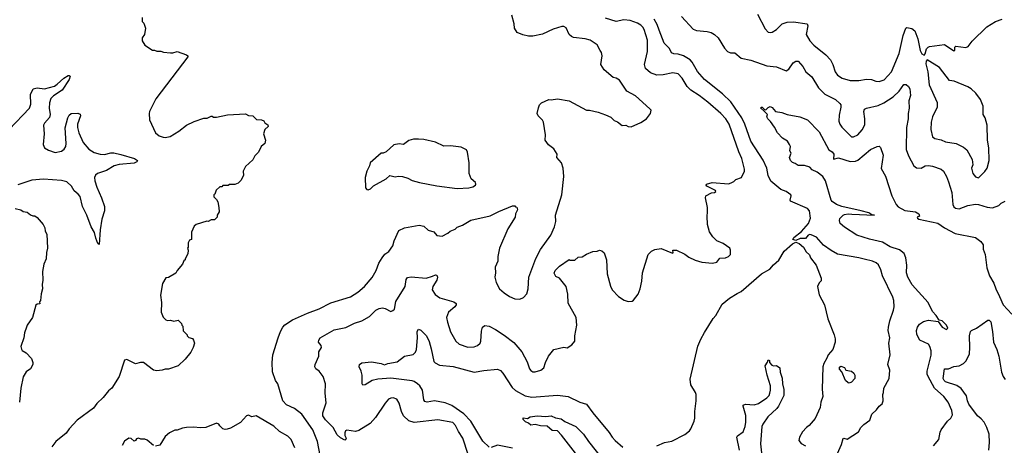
# Model space of a CAD drawing. Extents: x 1863017 to 1989460, y 394564 to 532820.
# Tile 47 of 213: x 1878343 to 1887556, y 466270 to 470253. Entities that reach past the tile are written whole.
import ezdxf

# ---------------------------------------------------------------- set-up
doc = ezdxf.new("R2010")
doc.units = 0

msp = doc.modelspace()

# ---------------------------------------------------------------- linework, layer by layer
at = {"layer": '0CON10XD'}
for points in [[(1879490, 470275), (1879490, 470235), (1879505, 470220), (1879520, 470175), (1879510, 470115), (1879490, 470085), (1879490, 470055), (1879513.6, 470013.6), (1879585, 469967.5), (1879605, 469967.5), (1879625, 469957.5), (1879665, 469957.5), (1879688.3, 469948.3), (1879755, 469943.3), (1879775, 469943.3), (1879815, 469956.7), (1879905, 469923.3), (1879916.7, 469915), (1879916.7, 469905), (1879617.7, 469512.3), (1879558.8, 469395), (1879553.8, 469375), (1879556.7, 469315), (1879613.9, 469193.9), (1879646.4, 469166.4), (1879685, 469153.8), (1879705, 469151.2), (1879749.5, 469160.5), (1879830.5, 469209.5), (1879903.3, 469265), (1879975, 469301.2), (1880065, 469332.5), (1880097, 469333), (1880135, 469350), (1880145, 469350), (1880155, 469340), (1880185, 469340), (1880287, 469363), (1880455, 469372.5), (1880485, 469357.5), (1880525, 469352.5), (1880558.3, 469318.3), (1880605, 469316.2), (1880626.1, 469306.1), (1880637, 469287), (1880665, 469270), (1880667.5, 469255), (1880637.5, 469225), (1880623.6, 469186.4), (1880642.5, 469125), (1880637, 469093), (1880602.5, 469065), (1880576.1, 469013.9), (1880541.7, 468978.3), (1880525, 468942.5), (1880455, 468880), (1880432.5, 468835), (1880437.5, 468795), (1880413, 468747), (1880387, 468723), (1880355, 468710), (1880305, 468710), (1880295, 468702.5), (1880245, 468700), (1880235, 468690), (1880215, 468690), (1880181.7, 468658.3), (1880168.3, 468621.7), (1880160, 468615), (1880160, 468595), (1880185, 468570), (1880197, 468547), (1880207.5, 468495), (1880210, 468455), (1880190, 468425), (1880190, 468405), (1880165, 468380), (1880135, 468380), (1880107, 468363), (1880095, 468367.5), (1879995, 468337.5), (1879975, 468320), (1879950, 468265), (1879950, 468195), (1879931.7, 468188.3), (1879920, 468165), (1879920, 468125), (1879912.5, 468115), (1879920, 468095), (1879917, 468063), (1879890, 468015), (1879890, 468005), (1879880, 467995)], [(1881154.4, 466175), (1881129.4, 466305), (1881085, 466415.8), (1880981.4, 466561.4), (1880915, 466613.1), (1880839.3, 466649.3), (1880805, 466686.2), (1880757.5, 466845), (1880735, 466876.7), (1880707.3, 466957.3), (1880705.7, 467045), (1880712.5, 467115), (1880762.9, 467277.1), (1880782, 467335), (1880804.4, 467375.6), (1880825, 467396.2), (1880896.7, 467445), (1881035, 467507.1), (1881145, 467548.6), (1881255, 467601.9), (1881439.7, 467660.3), (1881508.3, 467701.7), (1881568, 467755), (1881640.9, 467839.1), (1881678, 467905), (1881704.1, 467975.9), (1881733.3, 468025), (1881760.5, 468059.5), (1881796.7, 468085), (1881833.6, 468136.4), (1881847.5, 468185), (1881890.7, 468279.3), (1881945, 468306.2), (1882080.7, 468329.3), (1882125, 468320), (1882165, 468283.3), (1882218.3, 468268.3), (1882245, 468232.5), (1882297, 468227), (1882350, 468255), (1882370, 468275), (1882417, 468293), (1882435, 468310), (1882485, 468330), (1882563.6, 468376.4), (1882745, 468416.7), (1882825, 468458.8), (1882955, 468510), (1882975, 468510), (1882981.7, 468501.7), (1882995, 468500), (1883000, 468475), (1882982.5, 468435), (1882977.5, 468405), (1882910, 468295), (1882832.5, 468115), (1882816.1, 468036.1), (1882815.6, 467994.4), (1882793.1, 467936.9), (1882795.8, 467885), (1882788.8, 467845), (1882801.2, 467795), (1882833.8, 467735), (1882875.9, 467695.9), (1882925, 467663.8), (1882975, 467642), (1883023.6, 467636.4), (1883058.3, 467651.7), (1883087.5, 467687.5), (1883101.2, 467735), (1883105.7, 467845), (1883171.2, 468018.8), (1883216.3, 468103.7), (1883312.1, 468237.9), (1883346.4, 468313.6), (1883360.8, 468365), (1883355.8, 468425), (1883415.7, 468615), (1883435.8, 468785.8), (1883429.2, 468865), (1883412.3, 468912.3), (1883367.5, 468965), (1883373.3, 468995), (1883341.2, 469045), (1883292.3, 469082.3), (1883260, 469125), (1883262, 469175), (1883243.8, 469295), (1883233.9, 469313.9), (1883195, 469352.5), (1883186.2, 469375), (1883197.5, 469427.5), (1883207.5, 469455), (1883225, 469476.7), (1883293.6, 469506.4), (1883315, 469503.8), (1883375, 469513.3), (1883485, 469492.5), (1883645, 469406.7), (1883675, 469406.2), (1883755, 469388), (1883823.9, 469363.9), (1883875, 469340), (1883905, 469310), (1883935.8, 469295.8), (1883981.7, 469261.7), (1884015, 469266.7), (1884035, 469253.8), (1884065, 469250), (1884155, 469290), (1884206.7, 469325), (1884243.8, 469375), (1884250, 469405), (1884240.5, 469420.5), (1884105, 469541.2), (1884023, 469583), (1883955, 469688.8), (1883925, 469706.7), (1883895, 469713.3), (1883812.7, 469782.7), (1883781.2, 469835), (1883793.8, 469915), (1883787.3, 469947.3), (1883775.7, 469965.7), (1883745, 470018), (1883680.3, 470060.3), (1883633, 470073), (1883525, 470086), (1883505, 470096), (1883483.8, 470115), (1883455, 470177.5), (1883435, 470188.8), (1883415, 470188.8), (1883335, 470164), (1883235, 470118), (1883145, 470100.6), (1883105, 470100.6), (1883050.9, 470110.9), (1882996.7, 470135), (1882974, 470175), (1882970, 470215), (1882949.2, 470295)], [(1884778.6, 468451.4), (1884780, 468495), (1884760, 468585), (1884762.5, 468605), (1884815, 468633.8), (1884845, 468636.7), (1884857.5, 468645), (1884852.5, 468655), (1884773.3, 468695), (1884767.5, 468705), (1884770, 468715), (1884821.4, 468728.6), (1884975, 468717.8), (1885000, 468725), (1885025, 468738), (1885045, 468758), (1885096.7, 468775), (1885124, 468835), (1885125.7, 468855), (1885100.6, 468955), (1885071.2, 469015), (1884980, 469275), (1884949.1, 469325), (1884904.1, 469374.1), (1884781.5, 469481.5), (1884700, 469545), (1884622.5, 469592.5), (1884587.7, 469627.7), (1884542.9, 469705), (1884505, 469745.7), (1884455, 469755.6), (1884362.6, 469737.4), (1884305, 469735.6), (1884243.8, 469755), (1884200, 469795), (1884189.2, 469835), (1884216.9, 469955), (1884217.4, 470062.6), (1884185, 470162), (1884174, 470184), (1884155, 470203.1), (1884125, 470220.5), (1884055, 470246.5), (1883995, 470253.5), (1883925, 470237.1), (1883825, 470266.2)], [(1886032, 466278), (1886047, 466333), (1886055, 466337.5), (1886085, 466327.5), (1886190, 466395), (1886212.5, 466435), (1886242.5, 466465), (1886297.5, 466505), (1886315, 466562.5), (1886359.3, 466600.7), (1886384.1, 466635.9), (1886413.6, 466656.4), (1886423.6, 466686.4), (1886418.8, 466745), (1886426.7, 466765), (1886430, 466805), (1886477.5, 466895), (1886483.6, 466973.6), (1886466.7, 467025), (1886488.8, 467115), (1886473.8, 467225), (1886486, 467275), (1886469.2, 467345), (1886470.8, 467375), (1886484.3, 467435), (1886519.2, 467535), (1886524.2, 467565), (1886521.4, 467625), (1886512.5, 467655), (1886416.7, 467855), (1886401.7, 467911.7), (1886378.3, 467958.3), (1886356.1, 467976.1), (1886321.7, 467991.7), (1886245, 468011.5), (1886195, 468025.6), (1885995, 468059.2), (1885935, 468092), (1885865, 468143.3), (1885798.8, 468218.8), (1885749.7, 468239.7), (1885735, 468241.4), (1885720, 468235), (1885695.7, 468204.3), (1885645.8, 468204.2), (1885605, 468187.5), (1885577.5, 468195), (1885586, 468215), (1885657.6, 468272.4), (1885725, 468346.5), (1885742.9, 468395), (1885733.6, 468465), (1885715, 468486.8), (1885553.8, 468555), (1885551.2, 468565), (1885562.5, 468605), (1885557.5, 468615), (1885515.5, 468645.5), (1885465, 468664.3), (1885372.3, 468742.3), (1885346.7, 468795), (1885332.9, 468865), (1885298.6, 468938.6), (1885184.5, 469115), (1885128.5, 469275), (1885099.6, 469335), (1884998.2, 469485), (1884920.4, 469560.4), (1884751.1, 469695), (1884685, 469768.6), (1884634.6, 469855), (1884615, 469877.9), (1884555, 469914.7), (1884505, 469929.3), (1884463.2, 469933.2), (1884443.1, 469943.1), (1884422.1, 469985), (1884373.9, 470035), (1884327.6, 470155), (1884307.3, 470207.3), (1884278.3, 470258.3)], [(1884535, 470283.8), (1884645, 470164), (1884675, 470150.8), (1884775, 470144.2), (1884812.5, 470135), (1884845, 470115.8), (1884878, 470085), (1884937.7, 469987.7), (1884965, 469956.7), (1884995, 469943.8), (1885035, 469943.3), (1885095, 469894), (1885185, 469875.6), (1885335, 469821.4), (1885425, 469811.4), (1885515, 469774.3), (1885540.3, 469789.7), (1885580, 469850), (1885605, 469865.5), (1885626, 469865), (1885669.2, 469815), (1885700, 469765), (1885755, 469720), (1885817.5, 469615), (1885877.8, 469557.8), (1885975.5, 469505.5), (1886018.3, 469468.3), (1886025.8, 469455), (1886025.8, 469435.8), (1886009.8, 469360.2), (1886007.9, 469305), (1886015.5, 469275), (1886035, 469247.1), (1886125, 469157.5), (1886145, 469155.6), (1886185, 469175.6), (1886227.1, 469222.9), (1886249.4, 469270.6), (1886250.5, 469325), (1886240, 469395), (1886246.2, 469415), (1886265, 469426), (1886375, 469450.5), (1886427.5, 469475), (1886515, 469530.8), (1886570.6, 469585), (1886614.7, 469645.3), (1886638, 469648), (1886659.1, 469629.1), (1886671.4, 469605), (1886679.2, 469545), (1886662.9, 469495), (1886666, 469425), (1886655.6, 469375), (1886657.8, 469325), (1886639.5, 469245), (1886637.6, 469037.6), (1886658.3, 468978.3), (1886708.8, 468885), (1886735, 468867.5), (1886776.8, 468863.2), (1886815, 468884.4), (1886845, 468889.2), (1886885, 468882), (1886965, 468853.8), (1886986.7, 468835), (1887016, 468785), (1887034.4, 468735), (1887064.2, 468635.8), (1887074.3, 468525), (1887082.8, 468502.8), (1887098.7, 468488.7), (1887135, 468483.1), (1887215, 468513.1), (1887285, 468526.9), (1887315, 468524.4), (1887395, 468498.9), (1887445, 468493.3), (1887504.5, 468515.5), (1887526, 468535), (1887565, 468555.5)], [(1885247.1, 470305), (1885318.5, 470168.5), (1885345, 470136.7), (1885365, 470132), (1885385, 470136.2), (1885425, 470160), (1885475.8, 470214.2), (1885525, 470230), (1885582.7, 470232.7), (1885712.5, 470215), (1885716.4, 470196.4), (1885701.9, 470115), (1885735.4, 470055.4), (1885774.4, 470015), (1885885, 469925.6), (1885928.3, 469878.3), (1885951.4, 469835), (1885972.9, 469765), (1885993.7, 469733.7), (1886040, 469705), (1886115, 469684.3), (1886195, 469684.4), (1886265, 469697.1), (1886313.2, 469693.2), (1886355, 469677.5), (1886385, 469674.3), (1886430.5, 469689.5), (1886501.1, 469765), (1886573.1, 469936.9), (1886609.6, 470105), (1886635, 470173.3), (1886645, 470180.8), (1886690.7, 470170.7), (1886718.1, 470148.1), (1886745.5, 470075.5), (1886770, 469965), (1886784.4, 469934.4), (1886805, 469922.5), (1886815.9, 469934.1), (1886829.3, 469980.7), (1886842.3, 469997.7), (1886855, 470003.3), (1886995, 470020.8), (1887085, 469962.5), (1887092.5, 469967.5), (1887093.3, 469995), (1887103, 470007), (1887195, 469992.5), (1887216.4, 470003.6), (1887255, 470052.5), (1887392.7, 470187.3), (1887472.5, 470235), (1887535, 470258)], [(1887315, 468773.3), (1887375, 468832.5), (1887396.1, 468863.9), (1887413.8, 468935), (1887410, 469055), (1887398.8, 469125), (1887395.7, 469265), (1887377.5, 469335), (1887359.4, 469365), (1887359.4, 469445), (1887332.5, 469505), (1887288.2, 469565), (1887245, 469606.2), (1887215, 469624.6), (1887087, 469677), (1887043.8, 469685), (1886948, 469805), (1886832.5, 469877.5), (1886823.6, 469866.4), (1886821.2, 469841.2), (1886841.1, 469765), (1886853.1, 469645), (1886927.9, 469477.9), (1886928.1, 469435), (1886883.3, 469345), (1886871.1, 469295), (1886867.1, 469225), (1886885, 469156), (1886905, 469140), (1886965, 469129.5), (1887005, 469110), (1887105, 469094.7), (1887175, 469059.6), (1887205.3, 469035.3), (1887254.5, 468945), (1887260, 468895), (1887248.6, 468865), (1887262.7, 468812.7), (1887285, 468783.3), (1887315, 468773.3)], [(1878245.8, 469224.2), (1878435.6, 469425), (1878448, 469462), (1878445.5, 469554.5), (1878468.8, 469605), (1878505, 469617.1), (1878575, 469605.6), (1878667.4, 469632.6), (1878695, 469649.2), (1878754.6, 469705.4), (1878795, 469730.8), (1878805, 469731.2), (1878813.8, 469723.8), (1878807.1, 469695), (1878739.4, 469595), (1878659.7, 469540.3), (1878634.5, 469515), (1878620.9, 469475), (1878617.8, 469425), (1878628.6, 469365), (1878623.2, 469336.8), (1878575, 469286), (1878566.9, 469265), (1878571.9, 469185), (1878562.9, 469085), (1878576, 469055), (1878612.2, 469032.2), (1878675, 469011.1), (1878735, 469023.3), (1878759.6, 469040.4), (1878773.3, 469065), (1878778.9, 469095), (1878769.7, 469240.3), (1878792.2, 469335), (1878805, 469360), (1878824.5, 469375.5), (1878887, 469377), (1878908.3, 469368.3), (1878912, 469355), (1878884.5, 469275), (1878883.9, 469243.9), (1878895.4, 469195.4), (1878936.7, 469105), (1878990.8, 469040.8), (1879038.9, 469008.9), (1879095, 468993.9), (1879135, 468991.8), (1879195, 469006.2), (1879225, 469007.3), (1879289.4, 468990.6), (1879416.7, 468955), (1879443.8, 468935), (1879438.3, 468921.7), (1879415, 468910), (1879275, 468898.2), (1879225.4, 468884.6), (1879155, 468841.5), (1879072, 468815), (1879053.1, 468796.9), (1879043.5, 468775), (1879045.6, 468745), (1879065.6, 468685), (1879109.4, 468585), (1879135.6, 468505), (1879135.6, 468465), (1879112.6, 468387.4), (1879094.4, 468285), (1879085, 468150), (1879075, 468160), (1879055, 468210), (1879041.7, 468261.7), (1879010.5, 468315), (1878972.2, 468425), (1878931.5, 468505), (1878909.2, 468599.2), (1878891.5, 468621.5), (1878852, 468652), (1878827.1, 468695), (1878785, 468736.7), (1878735, 468747.7), (1878565, 468760.5), (1878455, 468752.9), (1878325, 468708)], [(1886128.1, 468431.9), (1886340, 468425), (1886315, 468427.5), (1886286.7, 468445), (1886215, 468464.4), (1886034.2, 468505), (1885985.8, 468525), (1885945, 468552), (1885935.5, 468565.5), (1885882.5, 468745), (1885858, 468785), (1885804, 468825), (1885758.5, 468848.5), (1885735, 468872), (1885685, 468888.1), (1885627.9, 468887.9), (1885598.1, 468908.1), (1885575, 468915.6), (1885555, 468934.2), (1885545.6, 468965), (1885560, 469005), (1885548.8, 469025), (1885553.8, 469065), (1885546.7, 469085), (1885525.9, 469115.9), (1885480, 469145), (1885435, 469194.2), (1885407.1, 469247.1), (1885369.3, 469299.3), (1885342.5, 469325), (1885332.5, 469345), (1885340, 469365), (1885305, 469400), (1885277.5, 469425), (1885280, 469435), (1885290, 469435), (1885311.7, 469411.7), (1885325, 469410), (1885347, 469433), (1885365, 469440), (1885385, 469430), (1885415, 469393.3), (1885475, 469385.8), (1885525, 469365.8), (1885643.6, 469343.6), (1885715, 469317.1), (1885823.4, 469203.4), (1885913.8, 469035), (1885945.4, 469015.4), (1885960.8, 468995), (1885958.3, 468948.3), (1886005, 468960), (1886115, 468926.7), (1886165, 468930), (1886185, 468940), (1886305, 469038.1), (1886365, 469068), (1886385, 469068.8), (1886396.8, 469056.8), (1886421.9, 468985), (1886405, 468860), (1886445, 468790), (1886504.2, 468604.2), (1886543.8, 468525), (1886562.7, 468502.7), (1886625, 468468.8), (1886724.1, 468454.1), (1886757.5, 468435), (1886762.5, 468415), (1886740, 468405), (1886742.5, 468395), (1886757.5, 468385), (1886935, 468348.1), (1886995, 468304.3), (1887095, 468252.9), (1887285, 468213.8), (1887337, 468177), (1887357.5, 468145), (1887358, 468105), (1887376, 468055), (1887391.7, 467931.7), (1887417.8, 467855), (1887458, 467788), (1887475.6, 467735), (1887511.8, 467661.8), (1887545, 467585.8), (1887625, 467498)], [(1881605, 468660), (1881625, 468670), (1881655, 468697.5), (1881772.5, 468765), (1881805, 468796.2), (1881855, 468783.8), (1881885, 468790), (1881925, 468786.2), (1881975, 468771.2), (1882015, 468748.8), (1882085, 468728), (1882245, 468698.6), (1882435, 468672.5), (1882545, 468680), (1882581.7, 468688.3), (1882607.5, 468705), (1882612.5, 468715), (1882608.3, 468728.3), (1882566.7, 468765), (1882548.8, 468815), (1882548.8, 468915), (1882533, 469013), (1882523.3, 469035), (1882475, 469060), (1882375, 469074), (1882310, 469070), (1882235, 469106.7), (1882125, 469132.2), (1882075.6, 469135.6), (1882026.4, 469133.6), (1881985, 469123.3), (1881935, 469086.7), (1881895, 469090), (1881845, 469082.5), (1881772.5, 469015), (1881745, 469003.3), (1881725, 469002.5), (1881622.5, 468915), (1881617.5, 468885), (1881590, 468835), (1881576.7, 468775), (1881578.3, 468678.3), (1881590, 468665), (1881605, 468660)], [(1878300, 468485), (1878355, 468472.5), (1878375, 468457.5), (1878411.7, 468451.7), (1878445, 468427.5), (1878465, 468417.5), (1878485, 468417.5), (1878505, 468402.5), (1878562.5, 468335), (1878577.5, 468305), (1878580, 468275), (1878597.5, 468245), (1878602.5, 468115), (1878592.5, 468075), (1878590, 468015), (1878570, 467965), (1878557.5, 467895), (1878560, 467815), (1878552.5, 467775), (1878557.5, 467735), (1878543.6, 467686.4), (1878537.5, 467625), (1878528.3, 467611.7), (1878530, 467595), (1878505, 467590), (1878495, 467580), (1878462.5, 467465), (1878412.5, 467395), (1878406.7, 467375), (1878387, 467323), (1878382.5, 467275), (1878352.5, 467195), (1878358.3, 467168.3), (1878367, 467157), (1878402.5, 467135), (1878452.3, 467082.3), (1878466.2, 467045), (1878466.2, 467025), (1878445, 466986.7), (1878404.1, 466955.9), (1878375, 466910), (1878353, 466803), (1878342.5, 466675)], [(1882538.9, 466185), (1882490, 466335), (1882448.1, 466398.1), (1882420.9, 466455), (1882395, 466481.8), (1882255, 466508.8), (1882035, 466484.5), (1881985, 466499.4), (1881934.7, 466544.7), (1881916.9, 466585), (1881894.3, 466665), (1881872.1, 466702.1), (1881836.1, 466713.9), (1881815, 466710.8), (1881795, 466701.2), (1881763.8, 466665), (1881671.3, 466528.7), (1881623.8, 466475), (1881515, 466408), (1881485, 466397.5), (1881405, 466412.5), (1881392.5, 466405), (1881383.9, 466386.1), (1881385, 466360), (1881396.2, 466335), (1881390, 466320), (1881385, 466317.5), (1881345, 466338.8), (1881315, 466368.8), (1881277.1, 466435), (1881205, 466509.4), (1881180.9, 466545), (1881178.1, 466575), (1881211.7, 466668.3), (1881202.3, 466757.7), (1881203.3, 466845), (1881183.3, 466915), (1881143.9, 466963.9), (1881112.5, 466985), (1881103.6, 467003.6), (1881106.7, 467025), (1881142.5, 467105), (1881142.5, 467145), (1881166.4, 467183.6), (1881162.5, 467205), (1881140, 467235), (1881141.2, 467255), (1881155, 467276.7), (1881285, 467349.2), (1881395, 467372), (1881475, 467414.2), (1881545, 467436), (1881615, 467475.8), (1881676.6, 467533.4), (1881705, 467550.8), (1881737.7, 467557.7), (1881761.7, 467551.7), (1881815, 467522.5), (1881835, 467530), (1881850, 467545), (1881863.9, 467616.1), (1881951.2, 467755), (1881958.8, 467821.2), (1881971.1, 467838.9), (1882005, 467848.1), (1882145, 467835.6), (1882205, 467851.4), (1882235, 467866), (1882245, 467863.3), (1882252.5, 467845), (1882247.1, 467815), (1882210, 467755), (1882202, 467725), (1882230.9, 467680.9), (1882275, 467650), (1882405, 467611.1), (1882425.7, 467595.7), (1882427.5, 467585), (1882415.8, 467565), (1882355.8, 467515), (1882337.5, 467465), (1882345, 467422.5), (1882375, 467333.3), (1882424, 467245), (1882455, 467217.5), (1882535, 467189.4), (1882595, 467192.2), (1882627, 467203), (1882650, 467225), (1882659.2, 467245), (1882663, 467337), (1882673, 467377), (1882695, 467390), (1882735, 467385.6), (1882795, 467354.3), (1882875, 467301.4), (1882965, 467232), (1883040.8, 467145), (1883091.7, 467051.7), (1883114, 466985), (1883125, 466970), (1883145, 466958.8), (1883165, 466956.2), (1883217.7, 466972.3), (1883247.5, 466995), (1883262.5, 467045), (1883290, 467105), (1883340, 467165), (1883435, 467187.5), (1883465, 467182.5), (1883509.3, 467210.7), (1883537.5, 467245), (1883537.5, 467295), (1883556.2, 467395), (1883550, 467465), (1883475, 467600), (1883472.5, 467685), (1883457, 467757), (1883393, 467833), (1883358.3, 467848.3), (1883345, 467880), (1883353.8, 467905), (1883395, 467947.5), (1883485, 468007.5), (1883495, 468002.5), (1883537, 468003), (1883568.3, 468031.7), (1883607, 468033), (1883645, 468057.5), (1883705, 468082.5), (1883745, 468087.5), (1883767, 468097), (1883790.7, 468090.7), (1883810.7, 468070.7), (1883833.3, 468005), (1883840, 467875), (1883870.3, 467760.3), (1883886.2, 467725), (1883945, 467663.3), (1883998.3, 467628.3), (1884035, 467616.2), (1884075, 467620), (1884085, 467627.5), (1884128.8, 467685), (1884148, 467735), (1884164.2, 467805), (1884170, 467885), (1884223.8, 468055), (1884255, 468086.7), (1884285, 468103.8), (1884345, 468110.8), (1884451.7, 468068.3), (1884457.5, 468072.5), (1884453.3, 468096.7), (1884490, 468095), (1884565, 468060), (1884605, 468031.4), (1884662.6, 468002.6), (1884725, 467983.9), (1884825, 467975.6), (1884866.7, 467985), (1884895, 468021.2), (1884945.8, 468024.2), (1884973.6, 468036.4), (1884992.5, 468055), (1884993.3, 468095), (1884986.7, 468115), (1884925, 468158.8), (1884865, 468183.8), (1884829.7, 468219.7), (1884798.8, 468268.8), (1884778, 468335), (1884774.2, 468415), (1884778.6, 468451.4)], [(1886893.3, 466265), (1886942, 466325), (1886955.9, 466394.1), (1886966.2, 466415), (1887022.9, 466497.1), (1887056.2, 466525), (1887072, 466555), (1887064.3, 466595), (1887030, 466675), (1886991.1, 466725), (1886903.7, 466803.7), (1886842.6, 466912.6), (1886835.4, 466935), (1886835.4, 466965), (1886872.8, 467112.8), (1886870.9, 467155), (1886859.5, 467195), (1886845, 467216.7), (1886764.2, 467255), (1886737.7, 467307.7), (1886734.3, 467345), (1886745, 467376.7), (1886763.8, 467405), (1886800.9, 467429.1), (1886845, 467440), (1886937.5, 467427.5), (1886973.3, 467375), (1887013.8, 467353.8), (1887027.5, 467365), (1887016.2, 467395), (1886975, 467433.3), (1886945, 467440), (1886918, 467485), (1886885, 467521.2), (1886842, 467605), (1886695, 467770.8), (1886652.3, 467842.3), (1886641.8, 467885), (1886643.1, 467955), (1886634.5, 468024.5), (1886618.1, 468065), (1886575, 468100), (1886488.1, 468128.1), (1886415, 468171.5), (1886295, 468199.6), (1886175, 468237.5), (1886060.2, 468310.2), (1886021.4, 468345), (1886014.2, 468375), (1886018, 468392), (1886046.9, 468423.1), (1886060.9, 468429.1), (1886094.7, 468435.3), (1886128.1, 468431.9)], [(1884305, 466263.8), (1884375, 466296.2), (1884445, 466310), (1884565, 466370), (1884610, 466405), (1884623.3, 466425), (1884654.1, 466495.9), (1884660, 466525), (1884658.8, 466585), (1884672.5, 466685), (1884672.5, 466745), (1884667.5, 466765), (1884622.5, 466835), (1884617.5, 466887.5), (1884688.8, 467198.8), (1884715.5, 467264.5), (1884749.2, 467325), (1884831.9, 467458.1), (1884858, 467485), (1884915, 467590), (1884985, 467646), (1885055, 467692), (1885095, 467708), (1885285, 467876), (1885363, 467917), (1885395, 467958.8), (1885445, 468003.8), (1885494.6, 468085.4), (1885575, 468156.7), (1885605, 468172.5), (1885635, 468160), (1885677.5, 468125), (1885701.7, 468081.7), (1885733, 468053), (1885743.3, 468025), (1885796.7, 467955), (1885842.5, 467835), (1885841.7, 467808.3), (1885825, 467790), (1885807.5, 467755), (1885825, 467677.5), (1885873.8, 467585), (1885904.2, 467454.2), (1885964.3, 467304.3), (1885972.9, 467265), (1885972.2, 467235), (1885952.7, 467167.3), (1885906.2, 467115), (1885896.2, 467085), (1885866.1, 467033.9), (1885858.8, 467005), (1885852.5, 466795), (1885858.8, 466725), (1885839.2, 466675), (1885834, 466625), (1885785, 466520), (1885731.2, 466455), (1885703.8, 466435), (1885668.8, 466395), (1885640, 466345), (1885632.5, 466315), (1885655, 466287.5), (1885694.1, 466264.1)], [(1879880, 467995), (1879867.5, 467965), (1879817.5, 467905), (1879805, 467880), (1879735, 467840), (1879711.7, 467838.3), (1879680, 467785), (1879660, 467675), (1879670, 467605), (1879667.5, 467515), (1879685, 467470), (1879710, 467445), (1879725, 467437.5), (1879755, 467440), (1879785, 467432.5), (1879825, 467440), (1879858.3, 467408.3), (1879860, 467395), (1879870, 467385), (1879871.7, 467341.7), (1879910, 467305), (1879910, 467295), (1879925, 467280), (1879958.3, 467268.3), (1879970, 467255), (1879977.5, 467225), (1879967.5, 467185), (1879945, 467140), (1879892.5, 467075), (1879825, 467013.3), (1879735, 466983.3), (1879705, 466982.5), (1879675, 466973.3), (1879625, 466967.5), (1879595, 466973.3), (1879500, 467045), (1879473.9, 467046.1), (1879425, 467033.8), (1879345, 467072.5), (1879325, 467067.5), (1879273.8, 466915), (1879205.8, 466804.2), (1879175, 466780), (1879124.2, 466715.8), (1879065, 466660), (1879033.9, 466616.1), (1878880, 466505), (1878806.2, 466425), (1878777.7, 466382.3), (1878680, 466305), (1878643.3, 466255)], [(1887410, 466225), (1887418.1, 466295), (1887413.1, 466375), (1887393.1, 466435), (1887367.1, 466485), (1887338.9, 466518.9), (1887305, 466545.8), (1887224.3, 466654.2), (1887210, 466685), (1887203, 466733), (1887151.1, 466801.1), (1887110.5, 466830.5), (1887005.8, 466865), (1886992.2, 466875), (1886983.6, 466896.4), (1886996, 466984), (1887035, 466985.8), (1887085, 467006.7), (1887135, 467013.3), (1887175, 467036.7), (1887199.1, 467060.9), (1887229.2, 467125), (1887234.2, 467185), (1887231.1, 467295), (1887240, 467335), (1887248.8, 467345), (1887296.7, 467365), (1887400.3, 467439.7), (1887415, 467442), (1887430, 467425), (1887445.6, 467334.4), (1887453.3, 467235), (1887484.4, 467165.6), (1887503.2, 467105), (1887530, 466955), (1887544.5, 466914.5), (1887565, 466886.2)], [(1882735, 466251.2), (1882675, 466310), (1882565.3, 466495.3), (1882498.9, 466565), (1882385, 466643.6), (1882325, 466666.4), (1882225, 466685.6), (1882155, 466674.4), (1882135, 466680), (1882123.5, 466695), (1882113.3, 466785), (1882088.1, 466825), (1882065.7, 466845), (1882035, 466866.5), (1882015, 466871.9), (1881815, 466898.5), (1881695, 466889.6), (1881642.2, 466877.8), (1881575, 466836.2), (1881555, 466832.5), (1881546.4, 466846.4), (1881548.1, 466925), (1881539.2, 466965), (1881520, 467005), (1881521.2, 467025), (1881545, 467041.2), (1881635, 467052.2), (1881724.6, 467034.6), (1881755, 467022), (1881787.5, 467035), (1881875, 467051.5), (1881945, 467102.7), (1882025, 467119.4), (1882047.3, 467142.7), (1882054.6, 467165), (1882064.4, 467275), (1882061.8, 467335), (1882075, 467356), (1882095, 467348.8), (1882149.2, 467295), (1882175, 467240), (1882191.7, 467171.7), (1882217.5, 467055), (1882230.3, 467040.3), (1882270.6, 467020.6), (1882397.4, 467007.4), (1882595, 466954.5), (1882685, 466971.1), (1882815, 466982.5), (1882840.3, 466970.3), (1882864.5, 466944.5), (1882950.2, 466810.2), (1882983.3, 466783.3), (1883072.7, 466732.7), (1883135, 466719.6), (1883375, 466739.4), (1883475, 466726.9), (1883585, 466672.7), (1883646.3, 466656.3), (1883705.6, 466575), (1883858.3, 466388.3), (1883885.4, 466345.4), (1883915, 466315.8), (1883985, 466253.1)], [(1885079.5, 466225), (1885052, 466345), (1885060.9, 466359.1), (1885112.5, 466395), (1885131.5, 466445), (1885137.9, 466485), (1885138.2, 466548.2), (1885112, 466635), (1885113.8, 466645), (1885135.6, 466654.4), (1885215, 466648.1), (1885255, 466660), (1885335, 466713.8), (1885354.4, 466735.6), (1885362.6, 466757.4), (1885369.1, 466785), (1885367.1, 466825), (1885335.6, 466925), (1885317.1, 467015), (1885340.7, 467049.3), (1885345, 467070), (1885360, 467065), (1885357.5, 467045), (1885379.5, 467019.5), (1885395, 467013.8), (1885425.8, 467015.8), (1885454.2, 466994.2), (1885458.6, 466955), (1885477.7, 466897.7), (1885479.4, 466845), (1885491.5, 466791.5), (1885491.4, 466735), (1885442.5, 466635), (1885426.8, 466613.2), (1885343.1, 466535), (1885295, 466468), (1885286.7, 466445), (1885274.5, 466285), (1885300.9, 466055)], [(1886105, 466852.5), (1886094, 466854), (1886071.2, 466875), (1886036.7, 466956.7), (1886015, 466982.5), (1886015, 467000), (1886025, 467010), (1886059.3, 466999.3), (1886071.7, 466971.7), (1886125, 466962.5), (1886147.5, 466945), (1886157.5, 466925), (1886157.5, 466895), (1886125, 466860), (1886105, 466852.5)], [(1880916.7, 466245), (1880884.3, 466325), (1880851.2, 466355), (1880775, 466398), (1880719.8, 466449.8), (1880555, 466547.1), (1880515, 466537.5), (1880485, 466551.2), (1880465, 466546.2), (1880408.3, 466481.7), (1880315, 466430), (1880285, 466420), (1880265, 466416.7), (1880245, 466423.3), (1880215, 466453.3), (1880205, 466466.7), (1880185, 466476.2), (1880085, 466436), (1880037.3, 466432.7), (1879965, 466440), (1879904.3, 466435.7), (1879865, 466430.8), (1879815, 466411.2), (1879795, 466410), (1879745, 466386.7), (1879705, 466352.5), (1879655, 466272.5), (1879615, 466262.5)], [(1883545, 466196), (1883414, 466365), (1883374.2, 466404.2), (1883325, 466408.8), (1883277.3, 466447.3), (1883215, 466450.8), (1883165, 466463.3), (1883125, 466457.5), (1883105, 466477.5), (1883075, 466490), (1883055, 466510), (1883052.5, 466527.5), (1883095, 466520), (1883120, 466535), (1883185, 466544.3), (1883265, 466540), (1883315, 466544.4), (1883355, 466527.8), (1883407.9, 466517.9), (1883442.5, 466492.5), (1883545.8, 466445), (1883617.1, 466375), (1883664.6, 466304.6), (1883795, 466138.6)], [(1879595, 466267.5), (1879535, 466317.5), (1879515, 466327.5), (1879475, 466327.5), (1879455, 466337.5), (1879435, 466330), (1879425.9, 466314.1), (1879415, 466308.8), (1879385, 466332), (1879365, 466336), (1879325, 466310), (1879302.3, 466267.7)], [(1882955, 466243.5), (1882815, 466270), (1882755, 466250)], [(1885960, 466115), (1886032, 466278)]]:
    msp.add_lwpolyline(points, dxfattribs=at)

doc.saveas('drawing.dxf')
